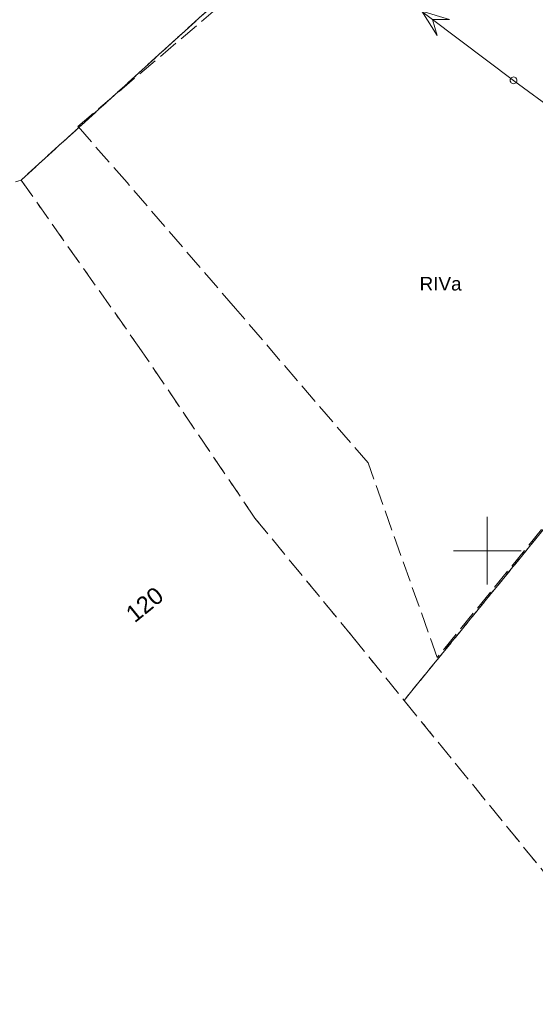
# Model space of a CAD drawing. Extents: x 5474185 to 5474933, y 5916077 to 5916824.
# Tile 120 of 256: x 5474465 to 5474504, y 5916216 to 5916289. Entities that reach past the tile are written whole.
import ezdxf

# ---------------------------------------------------------------- set-up
doc = ezdxf.new("R2010")
doc.units = 0
doc.linetypes.add('PRZER1-1', pattern=[1, 0.5, -0.5])
doc.linetypes.add('PRZER3-1', pattern=[2, 1.5, -0.5])
for name, color, linetype, lineweight in [('GEPADR_O', 253, 'CONTINUOUS', 18), ('GESKKL', 253, 'CONTINUOUS', 18), ('GESKKL_O', 253, 'CONTINUOUS', 18), ('GESUZY', 253, 'CONTINUOUS', 18), ('GSSKOA', 253, 'CONTINUOUS', 18), ('GULEPR', 254, 'CONTINUOUS', 18), ('GUPISN', 253, 'CONTINUOUS', 18), ('Ramka sekcyjna', 253, 'CONTINUOUS', 18)]:
    doc.layers.add(name, color=color, linetype=linetype, lineweight=lineweight)
doc.styles.add('Arial', font='arial.ttf')

msp = doc.modelspace()

# ---------------------------------------------------------------- linework, layer by layer
at = {"layer": 'GESKKL', "linetype": 'PRZER3-1', "lineweight": 13}
for p, q in [((5474499.67, 5916308.45, 10.06), (5474465.53, 5916277.4, 10.06)), ((5474465.53, 5916277.4, 10.06), (5474499.67, 5916308.45, 10.06)), ((5474493.85, 5916238.94, 10.06), (5474529.5, 5916282.65, 10.06)), ((5474529.5, 5916282.65, 10.06), (5474493.85, 5916238.94, 10.06)), ((5474463.2, 5916276.69, 10.06), (5474465.53, 5916277.4, 10.06)), ((5474465.53, 5916277.4, 10.06), (5474474.15, 5916265.2, 10.06)), ((5474474.15, 5916265.2, 10.06), (5474482.82, 5916252.42, 10.06)), ((5474482.82, 5916252.42, 10.06), (5474489.98, 5916243.72, 10.06)), ((5474489.98, 5916243.72, 10.06), (5474493.85, 5916238.94, 10.06)), ((5474493.85, 5916238.94, 10.06), (5474548.91, 5916171.37, 10.06))]:
    msp.add_line(p, q, dxfattribs=at)
at = {"layer": 'GESUZY', "linetype": 'PRZER1-1', "lineweight": 13}
for p, q in [((5474465.53, 5916277.4, 10.08), (5474499.67, 5916308.45, 10.08)), ((5474499.67, 5916308.45, 10.08), (5474465.53, 5916277.4, 10.08)), ((5474529.5, 5916282.65, 10.08), (5474493.85, 5916238.94, 10.08)), ((5474493.85, 5916238.94, 10.08), (5474529.5, 5916282.65, 10.08)), ((5474463.2, 5916276.69, 10.08), (5474465.53, 5916277.4, 10.08)), ((5474465.53, 5916277.4, 10.08), (5474474.15, 5916265.2, 10.08)), ((5474474.15, 5916265.2, 10.08), (5474482.82, 5916252.42, 10.08)), ((5474482.82, 5916252.42, 10.08), (5474489.98, 5916243.72, 10.08)), ((5474489.98, 5916243.72, 10.08), (5474493.85, 5916238.94, 10.08)), ((5474493.85, 5916238.94, 10.08), (5474548.91, 5916171.37, 10.08))]:
    msp.add_line(p, q, dxfattribs=at)
at = {"layer": 'GSSKOA', "linetype": 'PRZER3-1', "lineweight": 13}
for p, q in [((5474469.73, 5916281.37, 10.18), (5474479.91, 5916290, 10.18)), ((5474473.37, 5916277.21, 10.18), (5474469.73, 5916281.37, 10.18)), ((5474525.51, 5916277.93, 10.18), (5474496.3, 5916242.11, 10.18)), ((5474481.38, 5916267.91, 10.18), (5474473.37, 5916277.21, 10.18)), ((5474491.19, 5916256.49, 10.18), (5474481.38, 5916267.91, 10.18)), ((5474496.3, 5916242.11, 10.18), (5474491.19, 5916256.49, 10.18))]:
    msp.add_line(p, q, dxfattribs=at)
at = {"layer": 'GULEPR', "linetype": 'Continuous', "lineweight": 13}
for p, q in [((5474394.56, 5916365.48, 10.14), (5474501.95, 5916284.77, 10.14)), ((5474501.95, 5916284.77, 10.14), (5474562.44, 5916240.08, 10.14))]:
    msp.add_line(p, q, dxfattribs=at)
at = {"layer": 'GULEPR'}
msp.add_3dface([(5474495.954492, 5916289.275983, 10.14), (5474497.204491, 5916289.274736, 10.14), (5474495.155091, 5916289.87678, 10.14), (5474496.303295, 5916288.075634, 10.14)], dxfattribs=at)
at = {"layer": 'GUPISN', "elevation": 10.16, "flags": 128}
msp.add_lwpolyline([(5474501.95, 5916285.02), (5474502.014705, 5916285.011481), (5474502.075, 5916284.986506), (5474502.126777, 5916284.946777), (5474502.166506, 5916284.895), (5474502.191481, 5916284.834705), (5474502.2, 5916284.77), (5474502.191481, 5916284.705295), (5474502.166506, 5916284.645), (5474502.126777, 5916284.593223), (5474502.075, 5916284.553494), (5474502.014705, 5916284.528519), (5474501.95, 5916284.52), (5474501.885295, 5916284.528519), (5474501.825, 5916284.553494), (5474501.773223, 5916284.593223), (5474501.733494, 5916284.645), (5474501.708519, 5916284.705295), (5474501.7, 5916284.77), (5474501.708519, 5916284.834705), (5474501.733494, 5916284.895), (5474501.773223, 5916284.946777), (5474501.825, 5916284.986506), (5474501.885295, 5916285.011481), (5474501.95, 5916285.02)], close=True, dxfattribs=at)
at = {"layer": 'Ramka sekcyjna', "linetype": 'Continuous', "lineweight": 18, "elevation": 100, "flags": 128}
for points in [[(5474500, 5916250), (5474500, 5916252.5)], [(5474502.5, 5916250), (5474497.5, 5916250)], [(5474502.5, 5916250), (5474497.5, 5916250)], [(5474500, 5916250), (5474500, 5916247.5)]]:
    msp.add_lwpolyline(points, dxfattribs=at)

# ---------------------------------------------------------------- texts
at = {"layer": 'GEPADR_O', "linetype": 'Continuous', "lineweight": 0, "style": 'Arial'}
msp.add_text('120', height=1.25, rotation=39.100009, dxfattribs=at).set_placement((5474473.928811, 5916244.626045, 10.8))
at = {"layer": 'GESKKL_O', "linetype": 'Continuous', "lineweight": 0, "style": 'Arial'}
msp.add_text('RIVa', height=1, dxfattribs=at).set_placement((5474494.998772, 5916269.238452, 10.8))

doc.saveas('drawing.dxf')
